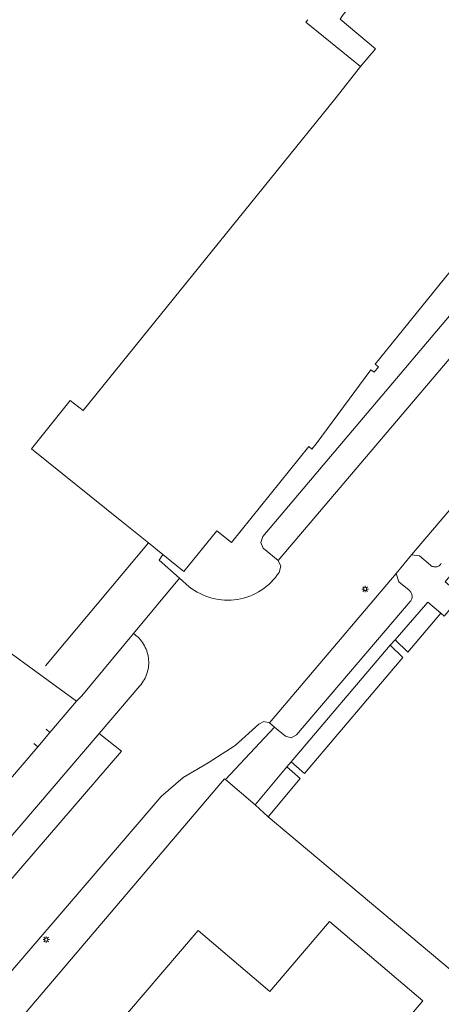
# Model space of a CAD drawing. Header units: metres. Extents: x 187916 to 189411, y 333285 to 334910.
# Tile 77 of 256: x 188383 to 188410, y 334299 to 334361. Entities that reach past the tile are written whole.
import ezdxf

# ---------------------------------------------------------------- set-up
doc = ezdxf.new("R2010")
doc.units = ezdxf.units.M
for name, color, linetype, lineweight in [('B-WE-GR-HAAG-G', 253, 'GR-HAAG1-SO', 15), ('B-WE-IE-MEUBILAIR-S', 253, 'Continuous', 15), ('B-WE-IE-TERREINAFSCHEIDING_KUNSTMATIG_HEKWERK-G', 253, 'IE-TERREINAFSCHEIDING_KUNSTMATIG-SO', 15), ('B-WE-IE-TERREINAFSCHEIDING_KUNSTMATIG_MUUR-G', 253, 'IE-TERREINAFSCHEIDING_KUNSTMATIG-SO', 15), ('B-WE-OG-BEBOUWING-GV', 253, 'Continuous', 15), ('B-WE-OG-TERREIN_ERF-GV', 253, 'Continuous', 15), ('B-WE-VH-GESLOTENVERHARDING_ASFALT-GV', 253, 'Continuous', 15), ('B-WE-VH-OPENVERHARDING_BETONSTRAATSTEEN-GV', 253, 'Continuous', 15), ('B-WE-VH-OPENVERHARDING_TEGEL-GV', 253, 'Continuous', 15)]:
    doc.layers.add(name, color=color, linetype=linetype, lineweight=lineweight)
doc.linetypes.add('GR-HAAG1-SO', pattern='A,6,[176,NLCS.SHX,S=0.125,R=0,X=0,Y=0],-2', length=8)
doc.linetypes.add('IE-TERREINAFSCHEIDING_KUNSTMATIG-SO', pattern='A,4,[82,NLCS.SHX,S=0.75,R=90,X=0,Y=0],4,-2', length=10)

# ---------------------------------------------------------------- blocks, each defined once
blk = doc.blocks.new('SIE-MEUBILAIR_PAAL_LICHTMAST-SO')
for points in [[(-0.62, 0), (-1, 0)], [(-0.71, 0.71), (-0.44, 0.44)], [(0, 1), (0, 0.62)], [(0.44, 0.44), (0.71, 0.71)], [(1, 0), (0.62, 0)], [(-0.71, -0.71), (-0.44, -0.44)], [(0, -0.62), (0, -1)], [(0.44, -0.44), (0.71, -0.71)]]:
    blk.add_lwpolyline(points)
blk.add_circle((0, 0), 0.5)
blk = doc.blocks.new('DTM')
at = {"layer": 'B-WE-GR-HAAG-G', "ltscale": 0.2, "flags": 128}
blk.add_lwpolyline([(188398.104, 334311.455), (188398.91, 334310.713)], dxfattribs=at)
at = {"layer": 'B-WE-IE-TERREINAFSCHEIDING_KUNSTMATIG_HEKWERK-G', "ltscale": 0.2, "flags": 128}
blk.add_lwpolyline([(188384.948, 334320.178), (188388.189, 334324.056), (188391.403, 334327.9)], dxfattribs=at)
at = {"layer": 'B-WE-IE-TERREINAFSCHEIDING_KUNSTMATIG_MUUR-G', "ltscale": 0.2, "flags": 128}
for points in [[(188404.718, 334357.804), (188401.288, 334360.575), (188401.407, 334360.736)], [(188377.12, 334325.24), (188379.995, 334322.976), (188386.906, 334317.961), (188385.228, 334315.999)], [(188384.985, 334316.207), (188385.228, 334315.999)], [(188349.918, 334276.745), (188355.873, 334285.216), (188357.83, 334283.912), (188358.46, 334284.65), (188384.464, 334315.096)], [(188384.221, 334315.304), (188384.464, 334315.096)]]:
    blk.add_lwpolyline(points, dxfattribs=at)
at = {"layer": 'B-WE-OG-BEBOUWING-GV', "ltscale": 0.2, "flags": 128}
blk.add_lwpolyline([(188403.438, 334360.771), (188405.641, 334358.9), (188404.718, 334357.804), (188403.644, 334356.433), (188403.098, 334355.758), (188387.306, 334336.212), (188386.507, 334336.826), (188384.071, 334333.811), (188389.74, 334329.244), (188391.403, 334327.9), (188392.314, 334327.163), (188393.628, 334326.101), (188395.699, 334328.663), (188396.626, 334327.914), (188401.477, 334333.952), (188401.662, 334333.788), (188401.925, 334334.112), (188405.36, 334338.769), (188405.555, 334338.613), (188405.828, 334338.955), (188405.633, 334339.111), (188415.028, 334350.746)], dxfattribs=at)
for points in [[(188406.562, 334321.473), (188407.358, 334320.699), (188401.199, 334313.422), (188400.365, 334314.155), (188400.083, 334313.834), (188400.917, 334313.101), (188398.91, 334310.713), (188413.566, 334298.396), (188436.166, 334325.163), (188421.692, 334337.538), (188419.627, 334335.123), (188418.784, 334335.845), (188418.511, 334335.526), (188419.354, 334334.804), (188413.158, 334327.502), (188412.311, 334328.22), (188412.038, 334327.898), (188412.885, 334327.18), (188410.826, 334324.762), (188411.039, 334324.58), (188409.957, 334323.309), (188409.743, 334323.49), (188407.68, 334321.03), (188406.884, 334321.804)], [(188397.32, 334292.332), (188399.171, 334294.51), (188400.451, 334293.421), (188402.364, 334291.794), (188408.617, 334299.166), (188402.758, 334304.136), (188401.427, 334302.567), (188399.016, 334299.744), (188394.523, 334303.575), (188390.104, 334298.392)]]:
    blk.add_lwpolyline(points, close=True, dxfattribs=at)
at = {"layer": 'B-WE-OG-TERREIN_ERF-GV', "ltscale": 0.2, "flags": 128}
for points in [[(188379.995, 334322.976), (188386.906, 334317.961), (188387.229, 334318.308), (188390.463, 334322.217), (188393.351, 334325.689), (188392.073, 334326.812), (188392.314, 334327.163), (188391.403, 334327.9), (188389.74, 334329.244), (188384.071, 334333.811), (188386.507, 334336.826), (188387.306, 334336.212), (188403.098, 334355.758), (188403.644, 334356.433), (188404.718, 334357.804), (188405.641, 334358.9), (188403.438, 334360.771), (188403.571, 334360.992), (188404.196, 334361.73), (188384.546, 334377.575), (188383.901, 334376.775), (188383.802, 334376.653), (188381.506, 334378.427)], [(188318.376, 334312.646), (188337.16, 334298.924), (188358.46, 334284.65), (188384.464, 334315.096), (188385.228, 334315.999), (188386.906, 334317.961), (188379.995, 334322.976), (188377.12, 334325.24), (188374.602, 334327.061), (188372.084, 334328.882), (188369.565, 334330.703), (188367.047, 334332.523), (188364.529, 334334.344), (188362.011, 334336.165), (188359.492, 334337.986), (188356.974, 334339.807), (188352.827, 334342.841), (188342.882, 334350.12), (188341.559, 334351.044), (188341.559, 334351.044)], [(188419.962, 334338.975), (188420.82, 334338.21), (188421.692, 334337.538), (188436.166, 334325.163), (188413.566, 334298.396), (188398.91, 334310.713), (188398.104, 334311.455), (188396.238, 334313.039), (188396.187, 334313.083), (188363.345, 334274.45), (188359.485, 334269.386), (188358.736, 334268.353), (188355.683, 334263.952), (188352.778, 334259.451)]]:
    blk.add_lwpolyline(points, dxfattribs=at)
for points in [[(188406.884, 334321.804), (188407.68, 334321.03), (188409.743, 334323.49), (188408.93, 334324.183)], [(188400.365, 334314.155), (188401.199, 334313.422), (188407.358, 334320.699), (188406.562, 334321.473)], [(188398.91, 334310.713), (188400.917, 334313.101), (188400.083, 334313.834), (188398.104, 334311.455)], [(188390.104, 334298.392), (188394.523, 334303.575), (188399.016, 334299.744), (188401.427, 334302.567), (188402.758, 334304.136), (188408.617, 334299.166), (188402.364, 334291.794), (188400.451, 334293.421), (188399.171, 334294.51), (188397.32, 334292.332), (188398.605, 334291.253), (188396.325, 334288.563), (188391.426, 334282.784), (188387.364, 334286.239), (188389.884, 334289.227), (188385.486, 334292.976)]]:
    blk.add_lwpolyline(points, close=True, dxfattribs=at)
at = {"layer": 'B-WE-VH-GESLOTENVERHARDING_ASFALT-GV', "ltscale": 0.2, "flags": 128}
for points in [[(188418.983, 334349.705), (188399.547, 334326.788), (188399.72, 334326.431), (188399.606, 334326.051)], [(188361.405, 334275.92), (188377.735, 334295.123), (188392.209, 334311.991), (188393.593, 334313.165), (188395.151, 334314.096), (188396.843, 334315.177), (188398.34, 334316.514), (188398.654, 334316.697), (188399.005, 334316.602), (188406.941, 334325.984), (188407.906, 334327.143), (188416.032, 334336.712), (188415.909, 334337.03), (188416.013, 334337.355), (188417.128, 334338.686)], [(188393.969, 334325.146), (188393.351, 334325.689), (188390.463, 334322.217)], [(188390.869, 334318.931), (188388.31, 334315.935), (188389.729, 334314.825), (188384.31, 334308.53), (188378.523, 334301.815), (188371.179, 334293.317), (188366.815, 334288.123), (188362.912, 334283.454), (188359.629, 334279.559), (188355.647, 334274.811), (188354.147, 334275.988)]]:
    blk.add_lwpolyline(points, dxfattribs=at)
for points in [[(188399.606, 334326.051, -0.1051), (188398.476, 334324.926)], [(188395.394, 334324.431, -0.104629), (188393.969, 334325.146)], [(188398.476, 334324.926, -0.103951), (188396.987, 334324.353)], [(188396.987, 334324.353, -0.104171), (188395.394, 334324.431)], [(188390.463, 334322.217, -0.107413), (188391.102, 334321.543)], [(188391.102, 334321.543, -0.107255), (188391.408, 334320.666)], [(188391.408, 334320.666, -0.106828), (188391.325, 334319.74)], [(188391.325, 334319.74, -0.106582), (188390.869, 334318.931)]]:
    blk.add_lwpolyline(points, format="xyb", dxfattribs=at)
blk.add_lwpolyline([(188388.31, 334315.935), (188356.123, 334278.246), (188355.873, 334277.966), (188355.624, 334277.686), (188355.376, 334277.405), (188355.129, 334277.123), (188354.882, 334276.84), (188354.636, 334276.557), (188354.391, 334276.273), (188354.147, 334275.988), (188355.647, 334274.811), (188359.629, 334279.559), (188362.912, 334283.454), (188366.815, 334288.123), (188371.179, 334293.317), (188378.523, 334301.815), (188384.31, 334308.53), (188389.729, 334314.825)], close=True, dxfattribs=at)
at = {"layer": 'B-WE-VH-OPENVERHARDING_BETONSTRAATSTEEN-GV', "ltscale": 0.2, "flags": 128}
for points in [[(188417.3, 334350.441), (188398.576, 334328.305), (188398.457, 334327.927), (188398.612, 334327.563), (188399.547, 334326.788), (188418.983, 334349.705), (188418.032, 334350.51)], [(188417.029, 334335.856), (188416.032, 334336.712), (188407.906, 334327.143), (188408.408, 334327.078), (188409.089, 334326.51)], [(188407.764, 334324.922), (188407.119, 334325.463), (188406.941, 334325.984), (188399.005, 334316.602)], [(188399.005, 334316.602), (188399.319, 334316.338), (188399.997, 334315.768), (188400.361, 334315.67), (188400.693, 334315.849), (188407.825, 334324.218)]]:
    blk.add_lwpolyline(points, dxfattribs=at)
for points in [[(188409.089, 334326.51, 0.11855), (188409.26, 334326.407)], [(188409.26, 334326.407, 0.115103), (188409.46, 334326.392)], [(188409.46, 334326.392, 0.114011), (188409.645, 334326.469)], [(188409.645, 334326.469, 0.116699), (188409.775, 334326.622)], [(188407.888, 334324.771, 0.091102), (188407.764, 334324.922)], [(188407.825, 334324.218, 0.107498), (188407.921, 334324.389)], [(188407.943, 334324.583, 0.101697), (188407.888, 334324.771)], [(188407.921, 334324.389, 0.102938), (188407.943, 334324.583)]]:
    blk.add_lwpolyline(points, format="xyb", dxfattribs=at)
at = {"layer": 'B-WE-VH-OPENVERHARDING_TEGEL-GV', "ltscale": 0.2, "flags": 128}
for points in [[(188420.374, 334357.357), (188419.203, 334355.917), (188419.397, 334355.759), (188419.13, 334355.43), (188418.936, 334355.588), (188415.293, 334351.086), (188415.49, 334350.932), (188415.225, 334350.592), (188415.028, 334350.746), (188405.633, 334339.111), (188405.828, 334338.955), (188405.555, 334338.613), (188405.36, 334338.769), (188401.925, 334334.112), (188401.662, 334333.788), (188401.477, 334333.952), (188396.626, 334327.914), (188395.699, 334328.663), (188393.628, 334326.101), (188392.314, 334327.163)], [(188399.606, 334326.051), (188399.72, 334326.431), (188399.547, 334326.788), (188398.612, 334327.563), (188398.457, 334327.927), (188398.576, 334328.305), (188417.3, 334350.441)], [(188407.825, 334324.218), (188400.693, 334315.849), (188400.361, 334315.67), (188399.997, 334315.768), (188399.319, 334316.338), (188396.238, 334313.039), (188398.104, 334311.455), (188400.083, 334313.834), (188400.365, 334314.155), (188406.562, 334321.473), (188406.884, 334321.804), (188408.93, 334324.183), (188409.743, 334323.49), (188409.957, 334323.309), (188411.039, 334324.58), (188410.826, 334324.762), (188410.015, 334325.459), (188412.038, 334327.898), (188412.311, 334328.22), (188418.511, 334335.526), (188418.784, 334335.845), (188420.82, 334338.21), (188419.962, 334338.975)], [(188392.314, 334327.163), (188392.073, 334326.812), (188393.351, 334325.689), (188393.969, 334325.146)], [(188409.089, 334326.51), (188408.408, 334327.078), (188407.906, 334327.143), (188406.941, 334325.984), (188407.119, 334325.463), (188407.764, 334324.922)], [(188390.463, 334322.217), (188387.229, 334318.308), (188386.906, 334317.961), (188385.228, 334315.999), (188384.464, 334315.096), (188358.46, 334284.65), (188357.83, 334283.912), (188350.95, 334275.666), (188349.796, 334274.283), (188348.577, 334272.739), (188346.866, 334270.572), (188345.054, 334268.072), (188343.717, 334266.129), (188336.881, 334255.283), (188331.508, 334243.79), (188333.435, 334243.014)], [(188354.147, 334275.988), (188354.391, 334276.273), (188354.636, 334276.557), (188354.882, 334276.84), (188355.129, 334277.123), (188355.376, 334277.405), (188355.624, 334277.686), (188355.873, 334277.966), (188356.123, 334278.246), (188388.31, 334315.935), (188390.869, 334318.931)], [(188352.778, 334259.451), (188355.683, 334263.952), (188358.736, 334268.353), (188359.485, 334269.386), (188363.345, 334274.45), (188396.187, 334313.083), (188396.238, 334313.039), (188399.319, 334316.338), (188399.005, 334316.602), (188398.654, 334316.697), (188398.34, 334316.514), (188396.843, 334315.177), (188395.151, 334314.096), (188393.593, 334313.165), (188392.209, 334311.991), (188377.735, 334295.123), (188361.405, 334275.92)]]:
    blk.add_lwpolyline(points, dxfattribs=at)
for points in [[(188409.26, 334326.407, -0.11855), (188409.089, 334326.51)], [(188409.46, 334326.392, -0.115103), (188409.26, 334326.407)], [(188409.645, 334326.469, -0.114011), (188409.46, 334326.392)], [(188409.775, 334326.622, -0.116699), (188409.645, 334326.469)], [(188398.476, 334324.926, 0.1051), (188399.606, 334326.051)], [(188393.969, 334325.146, 0.104629), (188395.394, 334324.431)], [(188396.987, 334324.353, 0.103951), (188398.476, 334324.926)], [(188407.764, 334324.922, -0.091102), (188407.888, 334324.771)], [(188395.394, 334324.431, 0.104171), (188396.987, 334324.353)], [(188407.921, 334324.389, -0.107498), (188407.825, 334324.218)], [(188407.888, 334324.771, -0.101697), (188407.943, 334324.583)], [(188407.943, 334324.583, -0.102938), (188407.921, 334324.389)], [(188391.102, 334321.543, 0.107413), (188390.463, 334322.217)], [(188391.408, 334320.666, 0.107255), (188391.102, 334321.543)], [(188391.325, 334319.74, 0.106828), (188391.408, 334320.666)], [(188390.869, 334318.931, 0.106582), (188391.325, 334319.74)]]:
    blk.add_lwpolyline(points, format="xyb", dxfattribs=at)
at = {"layer": 'B-WE-IE-MEUBILAIR-S', "xscale": 0.2, "yscale": 0.2, "zscale": 0.2}
for p in [(188405, 334325), (188385, 334303)]:
    blk.add_blockref('SIE-MEUBILAIR_PAAL_LICHTMAST-SO', p, dxfattribs=at)

msp = doc.modelspace()

# ---------------------------------------------------------------- block references
msp.add_blockref('DTM', (0, 0))

doc.saveas('drawing.dxf')
